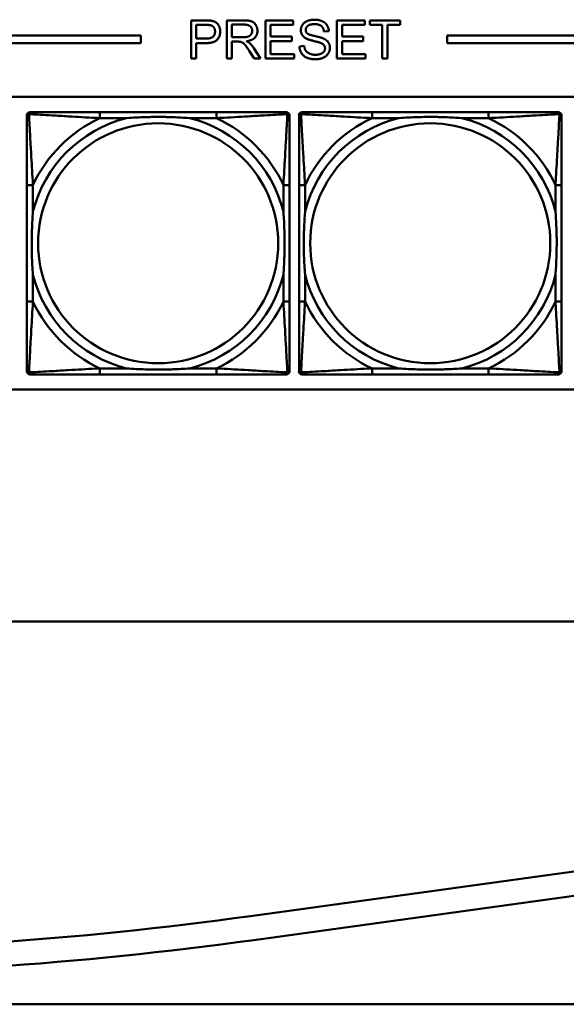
# Model space of a CAD drawing. Header units: inches. Extents: x 9.4 to 55.3, y 0.3 to 33.1.
# Tile 35 of 173: x 22.5 to 23.9, y 3.3 to 5.9. Entities that reach past the tile are written whole.
import ezdxf

# ---------------------------------------------------------------- set-up
doc = ezdxf.new("R2010")
doc.units = ezdxf.units.IN
doc.header["$MEASUREMENT"] = 0
doc.layers.add('Visible Edges(ANSI)', color=7, linetype='Continuous', lineweight=50)
doc.layers.add('Visible Tangent Edges(ANSI)', color=7, linetype='Continuous', lineweight=50)

msp = doc.modelspace()

# ---------------------------------------------------------------- linework, layer by layer
at = {"layer": 'Visible Edges(ANSI)'}
for p, q in [((22.9608, 5.9156), (22.9985, 5.9156)), ((22.9608, 5.8156), (22.9608, 5.9156)), ((23.0542, 5.9156), (23.0986, 5.9156)), ((23.0542, 5.8156), (23.0542, 5.9156)), ((23.1552, 5.9156), (23.2276, 5.9156)), ((23.1552, 5.8156), (23.1552, 5.9156)), ((23.2276, 5.9156), (23.2276, 5.9037)), ((23.3416, 5.9156), (23.414, 5.9156)), ((23.3416, 5.8156), (23.3416, 5.9156)), ((23.414, 5.9156), (23.414, 5.9037)), ((23.4271, 5.9037), (23.4271, 5.9156)), ((23.4271, 5.9156), (23.5063, 5.9156)), ((23.5063, 5.9156), (23.5063, 5.9037)), ((22.974, 5.868), (22.974, 5.9037)), ((22.974, 5.9037), (22.9996, 5.9037)), ((23.0675, 5.8714), (23.0675, 5.9045)), ((23.0675, 5.9045), (23.0991, 5.9045)), ((23.2276, 5.9037), (23.1685, 5.9037)), ((23.1685, 5.9037), (23.1685, 5.8732)), ((23.414, 5.9037), (23.3549, 5.9037)), ((23.3549, 5.9037), (23.3549, 5.8732)), ((23.46, 5.9037), (23.4271, 5.9037)), ((23.46, 5.8156), (23.46, 5.9037)), ((23.5063, 5.9037), (23.4733, 5.9037)), ((23.4733, 5.9037), (23.4733, 5.8156)), ((14.6826, 5.8756), (22.8296, 5.8756)), ((22.8296, 5.8756), (22.8296, 5.8556)), ((22.9999, 5.868), (22.974, 5.868)), ((23.0959, 5.8714), (23.0675, 5.8714)), ((23.1685, 5.8732), (23.2239, 5.8732)), ((23.2239, 5.8732), (23.2239, 5.8614)), ((23.3203, 5.8874), (23.3076, 5.8864)), ((23.3549, 5.8732), (23.4103, 5.8732)), ((23.4103, 5.8732), (23.4103, 5.8614)), ((23.6296, 5.8556), (23.6296, 5.8756)), ((23.6296, 5.8756), (31.7766, 5.8756)), ((22.8296, 5.8556), (14.6826, 5.8556)), ((22.9997, 5.8562), (22.974, 5.8562)), ((22.974, 5.8562), (22.974, 5.8156)), ((23.0828, 5.86), (23.0675, 5.86)), ((23.0675, 5.86), (23.0675, 5.8156)), ((23.1249, 5.8428), (23.1422, 5.8156)), ((23.2239, 5.8614), (23.1685, 5.8614)), ((23.1685, 5.8614), (23.1685, 5.8274)), ((23.2436, 5.8477), (23.2561, 5.8488)), ((23.4103, 5.8614), (23.3549, 5.8614)), ((23.3549, 5.8614), (23.3549, 5.8274)), ((31.7766, 5.8556), (23.6296, 5.8556)), ((22.974, 5.8156), (22.9608, 5.8156)), ((23.0675, 5.8156), (23.0542, 5.8156)), ((23.1257, 5.8156), (23.1124, 5.8364)), ((23.1422, 5.8156), (23.1257, 5.8156)), ((23.2299, 5.8156), (23.1552, 5.8156)), ((23.1685, 5.8274), (23.2299, 5.8274)), ((23.2299, 5.8274), (23.2299, 5.8156)), ((23.4163, 5.8156), (23.3416, 5.8156)), ((23.3549, 5.8274), (23.4163, 5.8274)), ((23.4163, 5.8274), (23.4163, 5.8156)), ((23.4733, 5.8156), (23.46, 5.8156)), ((14.6826, 5.7156), (31.7766, 5.7156)), ((22.5326, 4.9987), (22.5326, 5.668)), ((22.5404, 5.6759), (22.5444, 5.6759)), ((23.027, 5.6759), (22.7231, 5.6759)), ((23.2058, 5.6759), (23.2097, 5.6759)), ((23.2176, 5.668), (23.2176, 5.6641)), ((23.2426, 4.9987), (23.2426, 5.668)), ((23.2504, 5.6759), (23.2544, 5.6759)), ((23.737, 5.6759), (23.4331, 5.6759)), ((23.9158, 5.6759), (23.9197, 5.6759)), ((23.9276, 5.668), (23.9276, 5.6641)), ((22.5326, 5.4853), (22.5326, 5.1814)), ((23.2176, 5.1814), (23.2176, 5.4853)), ((23.2426, 5.4853), (23.2426, 5.1814)), ((23.9276, 5.1814), (23.9276, 5.4853)), ((23.2097, 4.9908), (22.5404, 4.9908)), ((22.7231, 4.9908), (23.027, 4.9908)), ((23.2176, 5.0027), (23.2176, 4.9987)), ((23.9197, 4.9908), (23.2504, 4.9908)), ((23.4331, 4.9908), (23.737, 4.9908)), ((23.9276, 5.0027), (23.9276, 4.9987)), ((31.7766, 4.951), (14.6826, 4.951)), ((13.8426, 4.3456), (35.9564, 4.3456)), ((23.1157, 3.5759), (26.7944, 4.0837)), ((26.803, 4.0213), (23.1244, 3.5135)), ((14.1326, 3.3456), (29.6526, 3.3456))]:
    msp.add_line(p, q, dxfattribs=at)
for centre, radius, start, end in [((22.5404, 5.668), 0.00787, 90, 180), ((22.5444, 5.6641), 0.0118, 90, 180), ((23.2058, 5.6641), 0.0118, 0, 90), ((23.2097, 5.668), 0.00787, 0, 90), ((23.2504, 5.668), 0.00787, 90, 180), ((23.2544, 5.6641), 0.0118, 90, 180), ((23.9158, 5.6641), 0.0118, 0, 90), ((23.9197, 5.668), 0.00787, 0, 90), ((22.5444, 5.0027), 0.0118, 180, 270), ((22.5404, 4.9987), 0.00787, 180, 270), ((23.2058, 5.0027), 0.0118, 270, 360), ((23.2097, 4.9987), 0.00787, 270, 0), ((23.2544, 5.0027), 0.0118, 180, 270), ((23.2504, 4.9987), 0.00787, 180, 270), ((23.9158, 5.0027), 0.0118, 270, 360), ((23.9197, 4.9987), 0.00787, 270, 0), ((21.7526, 13.4508), 9.9685, 262.14037, 277.85963), ((21.7526, 13.4508), 10.0315, 262.14037, 277.85963)]:
    msp.add_arc(centre, radius, start, end, dxfattribs=at)
for points in [[(22.9985, 5.9156), (23.0085, 5.9156), (23.0137, 5.9146)], [(23.0986, 5.9156), (23.1119, 5.9156), (23.1259, 5.9102), (23.1342, 5.8965), (23.1342, 5.8883)], [(23.2474, 5.8897), (23.2474, 5.8973), (23.256, 5.9105), (23.2725, 5.9173), (23.2826, 5.9173)], [(23.2826, 5.9173), (23.2938, 5.9173), (23.3108, 5.9102), (23.32, 5.8962), (23.3203, 5.8874)], [(22.9996, 5.9037), (23.0086, 5.9037), (23.012, 5.9028)], [(23.012, 5.9028), (23.0172, 5.9015), (23.0235, 5.8925), (23.0235, 5.8862)], [(23.0137, 5.9146), (23.0211, 5.9134), (23.031, 5.9065), (23.0371, 5.8941), (23.0371, 5.8866)], [(23.0991, 5.9045), (23.1102, 5.9045), (23.1205, 5.8954), (23.1205, 5.8883)], [(23.2615, 5.868), (23.2544, 5.8717), (23.2474, 5.8829), (23.2474, 5.8897)], [(23.2832, 5.9057), (23.2711, 5.9057), (23.2601, 5.8968), (23.2601, 5.8906)], [(23.2601, 5.8906), (23.2601, 5.8852), (23.264, 5.8817)], [(23.3076, 5.8864), (23.3067, 5.896), (23.2948, 5.9057), (23.2832, 5.9057)], [(23.0371, 5.8866), (23.0371, 5.8739), (23.0209, 5.8562), (22.9997, 5.8562)], [(23.0235, 5.8862), (23.0235, 5.8775), (23.0127, 5.868), (22.9999, 5.868)], [(23.1205, 5.8883), (23.1205, 5.8835), (23.1152, 5.8752), (23.105, 5.8714), (23.0959, 5.8714)], [(23.1342, 5.8883), (23.1342, 5.8776), (23.1204, 5.863), (23.106, 5.8611)], [(23.2988, 5.8568), (23.2948, 5.8584), (23.2671, 5.865), (23.2615, 5.868)], [(23.264, 5.8817), (23.2679, 5.8783), (23.3002, 5.871), (23.3063, 5.8682)], [(23.3063, 5.8682), (23.315, 5.8642), (23.3233, 5.8518), (23.3233, 5.8438)], [(23.0902, 5.8595), (23.0879, 5.86), (23.0828, 5.86)], [(23.1124, 5.8364), (23.1067, 5.8454), (23.0992, 5.8549), (23.0932, 5.8588), (23.0902, 5.8595)], [(23.106, 5.8611), (23.1112, 5.8586), (23.114, 5.8561)], [(23.114, 5.8561), (23.1198, 5.8508), (23.1249, 5.8428)], [(23.2863, 5.8139), (23.2727, 5.8139), (23.2544, 5.8218), (23.2439, 5.8377), (23.2436, 5.8477)], [(23.2561, 5.8488), (23.257, 5.8412), (23.2635, 5.8316), (23.2772, 5.8257), (23.2857, 5.8257)], [(23.2857, 5.8257), (23.2932, 5.8257), (23.3049, 5.8302), (23.3105, 5.838), (23.3105, 5.8427)], [(23.3233, 5.8438), (23.3233, 5.8358), (23.3141, 5.8217), (23.297, 5.8139), (23.2863, 5.8139)], [(23.3105, 5.8427), (23.3105, 5.8474), (23.3051, 5.8544), (23.2988, 5.8568)]]:
    msp.add_open_spline(points, degree=2, dxfattribs=at)
for points, knots in [([(22.5326, 5.6641), (22.5326, 5.6492), (22.5326, 5.6076), (22.5326, 5.5669), (22.5326, 5.5404), (22.5326, 5.5125), (22.5326, 5.4853)], [-0.5252205, -0.5252205, -0.5252205, -0.5252205, -0.20743, -0.20743, -0.20743, 0, 0, 0, 0]), ([(22.7231, 5.6759), (22.7195, 5.6759), (22.716, 5.6759), (22.7124, 5.6759), (22.6792, 5.6759), (22.6455, 5.6759), (22.6146, 5.6759), (22.5876, 5.6759), (22.5621, 5.6759), (22.5487, 5.6759), (22.547, 5.6759), (22.5456, 5.6759), (22.5444, 5.6759)], [0, 0, 0, 0, 0.0272471, 0.0272471, 0.0272471, 0.2790553, 0.2790553, 0.2790553, 0.4988354, 0.4988354, 0.4988354, 0.5252205, 0.5252205, 0.5252205, 0.5252205]), ([(22.7923, 5.6601), (22.7928, 5.6602), (22.7932, 5.6602), (22.8097, 5.6614), (22.8258, 5.6623), (22.8487, 5.663), (22.8554, 5.6632), (22.8646, 5.6633), (22.8671, 5.6633), (22.8712, 5.6633), (22.8728, 5.6633), (22.8759, 5.6633), (22.8774, 5.6633), (22.881, 5.6633), (22.883, 5.6633), (22.8892, 5.6632), (22.8933, 5.6632), (22.9031, 5.663), (22.9087, 5.6628), (22.9284, 5.6621), (22.9425, 5.6613), (22.957, 5.6602), (22.9574, 5.6602), (22.9578, 5.6601)], [-0.416114, -0.416114, -0.416114, -0.416114, -0.4127691, -0.4127691, -0.2896446, -0.2896446, -0.2388934, -0.2388934, -0.2201881, -0.2201881, -0.2080204, -0.2080204, -0.196499, -0.196499, -0.1809939, -0.1809939, -0.149741, -0.149741, -0.1073162, -0.1073162, 0, 0, 0.0033356, 0.0033356, 0.0033356, 0.0033356]), ([(23.2058, 5.6759), (23.1909, 5.6759), (23.1493, 5.6759), (23.1087, 5.6759), (23.0821, 5.6759), (23.0543, 5.6759), (23.027, 5.6759)], [-0.5252205, -0.5252205, -0.5252205, -0.5252205, -0.20743, -0.20743, -0.20743, 0, 0, 0, 0]), ([(23.2176, 5.4853), (23.2176, 5.4889), (23.2176, 5.4925), (23.2176, 5.4961), (23.2176, 5.5293), (23.2176, 5.563), (23.2176, 5.5939), (23.2176, 5.6208), (23.2176, 5.6464), (23.2176, 5.6598), (23.2176, 5.6614), (23.2176, 5.6628), (23.2176, 5.6641)], [0, 0, 0, 0, 0.0272471, 0.0272471, 0.0272471, 0.2790553, 0.2790553, 0.2790553, 0.4988354, 0.4988354, 0.4988354, 0.5252205, 0.5252205, 0.5252205, 0.5252205]), ([(23.2426, 5.6641), (23.2426, 5.6492), (23.2426, 5.6076), (23.2426, 5.5669), (23.2426, 5.5404), (23.2426, 5.5125), (23.2426, 5.4853)], [-0.5252205, -0.5252205, -0.5252205, -0.5252205, -0.20743, -0.20743, -0.20743, 0, 0, 0, 0]), ([(23.4331, 5.6759), (23.4295, 5.6759), (23.426, 5.6759), (23.4224, 5.6759), (23.3892, 5.6759), (23.3555, 5.6759), (23.3246, 5.6759), (23.2976, 5.6759), (23.2721, 5.6759), (23.2587, 5.6759), (23.257, 5.6759), (23.2556, 5.6759), (23.2544, 5.6759)], [0, 0, 0, 0, 0.0272471, 0.0272471, 0.0272471, 0.2790553, 0.2790553, 0.2790553, 0.4988354, 0.4988354, 0.4988354, 0.5252205, 0.5252205, 0.5252205, 0.5252205]), ([(23.5023, 5.6601), (23.5028, 5.6602), (23.5032, 5.6602), (23.5197, 5.6614), (23.5358, 5.6623), (23.5587, 5.663), (23.5654, 5.6632), (23.5746, 5.6633), (23.5771, 5.6633), (23.5812, 5.6633), (23.5828, 5.6633), (23.5859, 5.6633), (23.5874, 5.6633), (23.591, 5.6633), (23.593, 5.6633), (23.5992, 5.6632), (23.6033, 5.6632), (23.6131, 5.663), (23.6187, 5.6628), (23.6384, 5.6621), (23.6525, 5.6613), (23.667, 5.6602), (23.6674, 5.6602), (23.6678, 5.6601)], [-0.416114, -0.416114, -0.416114, -0.416114, -0.4127691, -0.4127691, -0.2896446, -0.2896446, -0.2388934, -0.2388934, -0.2201881, -0.2201881, -0.2080204, -0.2080204, -0.196499, -0.196499, -0.1809939, -0.1809939, -0.149741, -0.149741, -0.1073162, -0.1073162, 0, 0, 0.0033356, 0.0033356, 0.0033356, 0.0033356]), ([(23.9158, 5.6759), (23.9009, 5.6759), (23.8593, 5.6759), (23.8187, 5.6759), (23.7921, 5.6759), (23.7643, 5.6759), (23.737, 5.6759)], [-0.5252205, -0.5252205, -0.5252205, -0.5252205, -0.20743, -0.20743, -0.20743, 0, 0, 0, 0]), ([(23.9276, 5.4853), (23.9276, 5.4889), (23.9276, 5.4925), (23.9276, 5.4961), (23.9276, 5.5293), (23.9276, 5.563), (23.9276, 5.5939), (23.9276, 5.6208), (23.9276, 5.6464), (23.9276, 5.6598), (23.9276, 5.6614), (23.9276, 5.6628), (23.9276, 5.6641)], [0, 0, 0, 0, 0.0272471, 0.0272471, 0.0272471, 0.2790553, 0.2790553, 0.2790553, 0.4988354, 0.4988354, 0.4988354, 0.5252205, 0.5252205, 0.5252205, 0.5252205]), ([(22.5483, 5.2506), (22.5483, 5.2511), (22.5483, 5.2515), (22.547, 5.268), (22.5461, 5.2841), (22.5454, 5.307), (22.5453, 5.3137), (22.5452, 5.3229), (22.5452, 5.3254), (22.5451, 5.3294), (22.5451, 5.331), (22.5451, 5.3342), (22.5451, 5.3357), (22.5452, 5.3393), (22.5452, 5.3413), (22.5452, 5.3475), (22.5453, 5.3516), (22.5455, 5.3614), (22.5457, 5.367), (22.5464, 5.3867), (22.5472, 5.4008), (22.5483, 5.4152), (22.5483, 5.4157), (22.5483, 5.4161)], [-0.416114, -0.416114, -0.416114, -0.416114, -0.4127691, -0.4127691, -0.2896446, -0.2896446, -0.2388934, -0.2388934, -0.2201881, -0.2201881, -0.2080204, -0.2080204, -0.196499, -0.196499, -0.1809939, -0.1809939, -0.149741, -0.149741, -0.1073162, -0.1073162, 0, 0, 0.0033356, 0.0033356, 0.0033356, 0.0033356]), ([(23.2019, 5.4161), (23.2019, 5.4157), (23.2019, 5.4152), (23.2032, 5.3987), (23.204, 5.3827), (23.2047, 5.3597), (23.2049, 5.353), (23.205, 5.3438), (23.205, 5.3414), (23.205, 5.3373), (23.205, 5.3357), (23.205, 5.3326), (23.205, 5.331), (23.205, 5.3275), (23.205, 5.3254), (23.2049, 5.3192), (23.2049, 5.3151), (23.2047, 5.3054), (23.2045, 5.2998), (23.2038, 5.28), (23.203, 5.266), (23.2019, 5.2515), (23.2019, 5.2511), (23.2019, 5.2506)], [-0.416114, -0.416114, -0.416114, -0.416114, -0.4127691, -0.4127691, -0.2896446, -0.2896446, -0.2388934, -0.2388934, -0.2201881, -0.2201881, -0.2080204, -0.2080204, -0.196499, -0.196499, -0.1809939, -0.1809939, -0.149741, -0.149741, -0.1073162, -0.1073162, 0, 0, 0.0033356, 0.0033356, 0.0033356, 0.0033356]), ([(23.2583, 5.2506), (23.2583, 5.2511), (23.2583, 5.2515), (23.257, 5.268), (23.2561, 5.2841), (23.2554, 5.307), (23.2553, 5.3137), (23.2552, 5.3229), (23.2552, 5.3254), (23.2551, 5.3294), (23.2551, 5.331), (23.2551, 5.3342), (23.2551, 5.3357), (23.2552, 5.3393), (23.2552, 5.3413), (23.2552, 5.3475), (23.2553, 5.3516), (23.2555, 5.3614), (23.2557, 5.367), (23.2564, 5.3867), (23.2572, 5.4008), (23.2583, 5.4152), (23.2583, 5.4157), (23.2583, 5.4161)], [-0.416114, -0.416114, -0.416114, -0.416114, -0.4127691, -0.4127691, -0.2896446, -0.2896446, -0.2388934, -0.2388934, -0.2201881, -0.2201881, -0.2080204, -0.2080204, -0.196499, -0.196499, -0.1809939, -0.1809939, -0.149741, -0.149741, -0.1073162, -0.1073162, 0, 0, 0.0033356, 0.0033356, 0.0033356, 0.0033356]), ([(23.9119, 5.4161), (23.9119, 5.4157), (23.9119, 5.4152), (23.9132, 5.3987), (23.914, 5.3827), (23.9147, 5.3597), (23.9149, 5.353), (23.915, 5.3438), (23.915, 5.3414), (23.915, 5.3373), (23.915, 5.3357), (23.915, 5.3326), (23.915, 5.331), (23.915, 5.3275), (23.915, 5.3254), (23.9149, 5.3192), (23.9149, 5.3151), (23.9147, 5.3054), (23.9145, 5.2998), (23.9138, 5.28), (23.913, 5.266), (23.9119, 5.2515), (23.9119, 5.2511), (23.9119, 5.2506)], [-0.416114, -0.416114, -0.416114, -0.416114, -0.4127691, -0.4127691, -0.2896446, -0.2896446, -0.2388934, -0.2388934, -0.2201881, -0.2201881, -0.2080204, -0.2080204, -0.196499, -0.196499, -0.1809939, -0.1809939, -0.149741, -0.149741, -0.1073162, -0.1073162, 0, 0, 0.0033356, 0.0033356, 0.0033356, 0.0033356]), ([(22.5326, 5.1814), (22.5326, 5.1542), (22.5326, 5.1263), (22.5326, 5.0998), (22.5326, 5.0591), (22.5326, 5.0175), (22.5326, 5.0027)], [3.9382945, 3.9382945, 3.9382945, 3.9382945, 4.1457245, 4.1457245, 4.1457245, 4.463515, 4.463515, 4.463515, 4.463515]), ([(23.2176, 5.0027), (23.2176, 5.0175), (23.2176, 5.0591), (23.2176, 5.0998), (23.2176, 5.1263), (23.2176, 5.1542), (23.2176, 5.1814)], [-0.5252205, -0.5252205, -0.5252205, -0.5252205, -0.20743, -0.20743, -0.20743, 0, 0, 0, 0]), ([(23.2426, 5.1814), (23.2426, 5.1542), (23.2426, 5.1263), (23.2426, 5.0998), (23.2426, 5.0591), (23.2426, 5.0175), (23.2426, 5.0027)], [3.9382945, 3.9382945, 3.9382945, 3.9382945, 4.1457245, 4.1457245, 4.1457245, 4.463515, 4.463515, 4.463515, 4.463515]), ([(23.9276, 5.0027), (23.9276, 5.0175), (23.9276, 5.0591), (23.9276, 5.0998), (23.9276, 5.1263), (23.9276, 5.1542), (23.9276, 5.1814)], [-0.5252205, -0.5252205, -0.5252205, -0.5252205, -0.20743, -0.20743, -0.20743, 0, 0, 0, 0]), ([(22.5444, 4.9908), (22.5593, 4.9908), (22.6009, 4.9908), (22.6415, 4.9908), (22.668, 4.9908), (22.6959, 4.9908), (22.7231, 4.9908)], [-0.5252205, -0.5252205, -0.5252205, -0.5252205, -0.20743, -0.20743, -0.20743, 0, 0, 0, 0]), ([(22.9578, 5.0066), (22.9574, 5.0066), (22.957, 5.0065), (22.9425, 5.0054), (22.9284, 5.0046), (22.9087, 5.0039), (22.9031, 5.0038), (22.8933, 5.0036), (22.8892, 5.0035), (22.883, 5.0034), (22.881, 5.0034), (22.8774, 5.0034), (22.8759, 5.0034), (22.8728, 5.0034), (22.8712, 5.0034), (22.8671, 5.0034), (22.8646, 5.0035), (22.8554, 5.0036), (22.8487, 5.0037), (22.8258, 5.0044), (22.8097, 5.0053), (22.7932, 5.0065), (22.7928, 5.0066), (22.7923, 5.0066)], [-0.4149464, -0.4149464, -0.4149464, -0.4149464, -0.41162, -0.41162, -0.3046026, -0.3046026, -0.2622958, -0.2622958, -0.23113, -0.23113, -0.215668, -0.215668, -0.2041787, -0.2041787, -0.1920448, -0.1920448, -0.1733916, -0.1733916, -0.1227817, -0.1227817, 0, 0, 0.0033356, 0.0033356, 0.0033356, 0.0033356]), ([(23.027, 4.9908), (23.0543, 4.9908), (23.0821, 4.9908), (23.1087, 4.9908), (23.1493, 4.9908), (23.1909, 4.9908), (23.2058, 4.9908)], [3.9382945, 3.9382945, 3.9382945, 3.9382945, 4.1457245, 4.1457245, 4.1457245, 4.463515, 4.463515, 4.463515, 4.463515]), ([(23.2544, 4.9908), (23.2693, 4.9908), (23.3109, 4.9908), (23.3515, 4.9908), (23.378, 4.9908), (23.4059, 4.9908), (23.4331, 4.9908)], [-0.5252205, -0.5252205, -0.5252205, -0.5252205, -0.20743, -0.20743, -0.20743, 0, 0, 0, 0]), ([(23.6678, 5.0066), (23.6674, 5.0066), (23.667, 5.0065), (23.6525, 5.0054), (23.6384, 5.0046), (23.6187, 5.0039), (23.6131, 5.0038), (23.6033, 5.0036), (23.5992, 5.0035), (23.593, 5.0034), (23.591, 5.0034), (23.5874, 5.0034), (23.5859, 5.0034), (23.5828, 5.0034), (23.5812, 5.0034), (23.5771, 5.0034), (23.5746, 5.0035), (23.5654, 5.0036), (23.5587, 5.0037), (23.5358, 5.0044), (23.5197, 5.0053), (23.5032, 5.0065), (23.5028, 5.0066), (23.5023, 5.0066)], [-0.4149464, -0.4149464, -0.4149464, -0.4149464, -0.41162, -0.41162, -0.3046026, -0.3046026, -0.2622958, -0.2622958, -0.23113, -0.23113, -0.215668, -0.215668, -0.2041787, -0.2041787, -0.1920448, -0.1920448, -0.1733916, -0.1733916, -0.1227817, -0.1227817, 0, 0, 0.0033356, 0.0033356, 0.0033356, 0.0033356]), ([(23.737, 4.9908), (23.7643, 4.9908), (23.7921, 4.9908), (23.8187, 4.9908), (23.8593, 4.9908), (23.9009, 4.9908), (23.9158, 4.9908)], [3.9382945, 3.9382945, 3.9382945, 3.9382945, 4.1457245, 4.1457245, 4.1457245, 4.463515, 4.463515, 4.463515, 4.463515])]:
    msp.add_open_spline(points, degree=3, knots=knots, dxfattribs=at)
at = {"layer": 'Visible Tangent Edges(ANSI)'}
for p, q in [((22.7231, 5.6759), (22.7231, 5.6601)), ((22.7231, 5.6601), (22.7923, 5.6601)), ((22.9578, 5.6601), (23.027, 5.6601)), ((23.027, 5.6759), (23.027, 5.6601)), ((23.4331, 5.6759), (23.4331, 5.6601)), ((23.4331, 5.6601), (23.5023, 5.6601)), ((23.6678, 5.6601), (23.737, 5.6601)), ((23.737, 5.6759), (23.737, 5.6601)), ((22.5483, 5.4853), (22.5326, 5.4853)), ((22.5483, 5.4161), (22.5483, 5.4853)), ((23.2176, 5.4853), (23.2019, 5.4853)), ((23.2019, 5.4853), (23.2019, 5.4161)), ((23.2583, 5.4853), (23.2426, 5.4853)), ((23.2583, 5.4161), (23.2583, 5.4853)), ((23.9276, 5.4853), (23.9119, 5.4853)), ((23.9119, 5.4853), (23.9119, 5.4161)), ((22.5483, 5.1814), (22.5483, 5.2506)), ((23.2019, 5.2506), (23.2019, 5.1814)), ((23.2583, 5.1814), (23.2583, 5.2506)), ((23.9119, 5.2506), (23.9119, 5.1814)), ((22.5483, 5.1814), (22.5326, 5.1814)), ((23.2176, 5.1814), (23.2019, 5.1814)), ((23.2583, 5.1814), (23.2426, 5.1814)), ((23.9276, 5.1814), (23.9119, 5.1814)), ((22.7231, 5.0066), (22.7231, 4.9908)), ((22.7923, 5.0066), (22.7231, 5.0066)), ((23.027, 5.0066), (22.9578, 5.0066)), ((23.027, 5.0066), (23.027, 4.9908)), ((23.4331, 5.0066), (23.4331, 4.9908)), ((23.5023, 5.0066), (23.4331, 5.0066)), ((23.737, 5.0066), (23.6678, 5.0066)), ((23.737, 5.0066), (23.737, 4.9908))]:
    msp.add_line(p, q, dxfattribs=at)
for centre in [(22.8751, 5.3334), (23.5851, 5.3334)]:
    msp.add_circle(centre, 0.3133, dxfattribs=at)
for centre, radius, start, end in [((22.8751, 5.3334), 0.3371, 104.2103, 165.7897), ((22.8751, 5.3334), 0.3604, 114.9407, 155.0593), ((22.8751, 5.3334), 0.3371, 14.2103, 75.7897), ((22.8751, 5.3334), 0.3604, 24.9407, 65.0593), ((23.5851, 5.3334), 0.3371, 104.2103, 165.7897), ((23.5851, 5.3334), 0.3604, 114.9407, 155.0593), ((23.5851, 5.3334), 0.3371, 14.2103, 75.7897), ((23.5851, 5.3334), 0.3604, 24.9407, 65.0593), ((22.8751, 5.3334), 0.3371, 194.2103, 255.7897), ((22.8751, 5.3334), 0.3371, 284.2103, 345.7897), ((23.5851, 5.3334), 0.3371, 194.2103, 255.7897), ((23.5851, 5.3334), 0.3371, 284.2103, 345.7897), ((22.8751, 5.3334), 0.3604, 204.9407, 245.0593), ((22.8751, 5.3334), 0.3604, 294.9407, 335.0593), ((23.5851, 5.3334), 0.3604, 204.9407, 245.0593), ((23.5851, 5.3334), 0.3604, 294.9407, 335.0593)]:
    msp.add_arc(centre, radius, start, end, dxfattribs=at)
for points, knots in [([(22.5326, 5.6641), (22.5326, 5.6647), (22.5326, 5.6652), (22.5329, 5.6662), (22.533, 5.6667), (22.5334, 5.6673), (22.5335, 5.6676), (22.5338, 5.6679), (22.5339, 5.6681), (22.5342, 5.6685), (22.5345, 5.6687), (22.5352, 5.6693), (22.5357, 5.6697), (22.5367, 5.6702), (22.5373, 5.6704), (22.5379, 5.6706)], [-0.02627331, -0.02627331, -0.02627331, -0.02627331, -0.02158775, -0.02158775, -0.01736415, -0.01736415, -0.0147244, -0.0147244, -0.01307456, -0.01307456, -0.00977487, -0.00977487, -0.00449537, -0.00449537, 0.00012419, 0.00012419, 0.00012419, 0.00012419]), ([(22.5379, 5.6706), (22.538, 5.6712), (22.5382, 5.6717), (22.5388, 5.6728), (22.5391, 5.6733), (22.5397, 5.674), (22.54, 5.6742), (22.5404, 5.6746), (22.5405, 5.6747), (22.5409, 5.6749), (22.5411, 5.6751), (22.5418, 5.6754), (22.5422, 5.6756), (22.5432, 5.6758), (22.5438, 5.6759), (22.5444, 5.6759)], [-0.00012419, -0.00012419, -0.00012419, -0.00012419, 0.00449537, 0.00449537, 0.00977487, 0.00977487, 0.01307456, 0.01307456, 0.0147244, 0.0147244, 0.01736415, 0.01736415, 0.02158775, 0.02158775, 0.02627331, 0.02627331, 0.02627331, 0.02627331]), ([(22.5483, 5.4853), (22.5481, 5.4891), (22.5479, 5.4928), (22.5464, 5.5202), (22.545, 5.5444), (22.5427, 5.5822), (22.5419, 5.5963), (22.5399, 5.6315), (22.5389, 5.6516), (22.538, 5.6671), (22.5379, 5.6689), (22.5379, 5.6706)], [0, 0, 0, 0, 0.0278591, 0.0278591, 0.201273, 0.201273, 0.3066357, 0.3066357, 0.475216, 0.475216, 0.5007189, 0.5007189, 0.5007189, 0.5007189]), ([(22.5379, 5.6706), (22.5396, 5.6705), (22.5414, 5.6704), (22.5568, 5.6696), (22.5769, 5.6685), (22.6122, 5.6665), (22.6262, 5.6657), (22.6641, 5.6635), (22.6882, 5.6621), (22.7156, 5.6605), (22.7194, 5.6603), (22.7231, 5.6601)], [-0.5007189, -0.5007189, -0.5007189, -0.5007189, -0.475216, -0.475216, -0.3066357, -0.3066357, -0.201273, -0.201273, -0.0278591, -0.0278591, 0, 0, 0, 0]), ([(23.027, 5.6601), (23.0308, 5.6603), (23.0346, 5.6605), (23.0619, 5.6621), (23.0861, 5.6635), (23.1239, 5.6657), (23.138, 5.6665), (23.1732, 5.6685), (23.1934, 5.6696), (23.2088, 5.6704), (23.2106, 5.6705), (23.2123, 5.6706)], [0, 0, 0, 0, 0.0278591, 0.0278591, 0.201273, 0.201273, 0.3066357, 0.3066357, 0.475216, 0.475216, 0.5007189, 0.5007189, 0.5007189, 0.5007189]), ([(23.2123, 5.6706), (23.2122, 5.6689), (23.2121, 5.6671), (23.2113, 5.6516), (23.2102, 5.6315), (23.2082, 5.5963), (23.2074, 5.5822), (23.2052, 5.5444), (23.2038, 5.5202), (23.2023, 5.4928), (23.2021, 5.4891), (23.2019, 5.4853)], [-0.5007189, -0.5007189, -0.5007189, -0.5007189, -0.475216, -0.475216, -0.3066357, -0.3066357, -0.201273, -0.201273, -0.0278591, -0.0278591, 0, 0, 0, 0]), ([(23.2058, 5.6759), (23.2064, 5.6759), (23.207, 5.6758), (23.2079, 5.6756), (23.2084, 5.6754), (23.209, 5.6751), (23.2093, 5.6749), (23.2097, 5.6747), (23.2098, 5.6746), (23.2102, 5.6742), (23.2104, 5.674), (23.2111, 5.6733), (23.2114, 5.6728), (23.2119, 5.6717), (23.2121, 5.6712), (23.2123, 5.6706)], [-0.02627331, -0.02627331, -0.02627331, -0.02627331, -0.02158775, -0.02158775, -0.01736415, -0.01736415, -0.0147244, -0.0147244, -0.01307456, -0.01307456, -0.00977487, -0.00977487, -0.00449537, -0.00449537, 0.00012419, 0.00012419, 0.00012419, 0.00012419]), ([(23.2123, 5.6706), (23.2129, 5.6704), (23.2134, 5.6702), (23.2145, 5.6697), (23.215, 5.6693), (23.2157, 5.6687), (23.2159, 5.6685), (23.2163, 5.6681), (23.2164, 5.6679), (23.2166, 5.6676), (23.2168, 5.6673), (23.2171, 5.6667), (23.2173, 5.6662), (23.2175, 5.6652), (23.2176, 5.6647), (23.2176, 5.6641)], [-0.00012419, -0.00012419, -0.00012419, -0.00012419, 0.00449537, 0.00449537, 0.00977487, 0.00977487, 0.01307456, 0.01307456, 0.0147244, 0.0147244, 0.01736415, 0.01736415, 0.02158775, 0.02158775, 0.02627331, 0.02627331, 0.02627331, 0.02627331]), ([(23.2426, 5.6641), (23.2426, 5.6647), (23.2426, 5.6652), (23.2429, 5.6662), (23.243, 5.6667), (23.2434, 5.6673), (23.2435, 5.6676), (23.2438, 5.6679), (23.2439, 5.6681), (23.2442, 5.6685), (23.2445, 5.6687), (23.2452, 5.6693), (23.2457, 5.6697), (23.2467, 5.6702), (23.2473, 5.6704), (23.2479, 5.6706)], [-0.02627331, -0.02627331, -0.02627331, -0.02627331, -0.02158775, -0.02158775, -0.01736415, -0.01736415, -0.0147244, -0.0147244, -0.01307456, -0.01307456, -0.00977487, -0.00977487, -0.00449537, -0.00449537, 0.00012419, 0.00012419, 0.00012419, 0.00012419]), ([(23.2479, 5.6706), (23.248, 5.6712), (23.2482, 5.6717), (23.2488, 5.6728), (23.2491, 5.6733), (23.2497, 5.674), (23.25, 5.6742), (23.2504, 5.6746), (23.2505, 5.6747), (23.2509, 5.6749), (23.2511, 5.6751), (23.2518, 5.6754), (23.2522, 5.6756), (23.2532, 5.6758), (23.2538, 5.6759), (23.2544, 5.6759)], [-0.00012419, -0.00012419, -0.00012419, -0.00012419, 0.00449537, 0.00449537, 0.00977487, 0.00977487, 0.01307456, 0.01307456, 0.0147244, 0.0147244, 0.01736415, 0.01736415, 0.02158775, 0.02158775, 0.02627331, 0.02627331, 0.02627331, 0.02627331]), ([(23.2583, 5.4853), (23.2581, 5.4891), (23.2579, 5.4928), (23.2564, 5.5202), (23.255, 5.5444), (23.2527, 5.5822), (23.2519, 5.5963), (23.2499, 5.6315), (23.2489, 5.6516), (23.248, 5.6671), (23.2479, 5.6689), (23.2479, 5.6706)], [0, 0, 0, 0, 0.0278591, 0.0278591, 0.201273, 0.201273, 0.3066357, 0.3066357, 0.475216, 0.475216, 0.5007189, 0.5007189, 0.5007189, 0.5007189]), ([(23.2479, 5.6706), (23.2496, 5.6705), (23.2514, 5.6704), (23.2668, 5.6696), (23.2869, 5.6685), (23.3222, 5.6665), (23.3362, 5.6657), (23.3741, 5.6635), (23.3982, 5.6621), (23.4256, 5.6605), (23.4294, 5.6603), (23.4331, 5.6601)], [-0.5007189, -0.5007189, -0.5007189, -0.5007189, -0.475216, -0.475216, -0.3066357, -0.3066357, -0.201273, -0.201273, -0.0278591, -0.0278591, 0, 0, 0, 0]), ([(23.737, 5.6601), (23.7408, 5.6603), (23.7446, 5.6605), (23.7719, 5.6621), (23.7961, 5.6635), (23.8339, 5.6657), (23.848, 5.6665), (23.8832, 5.6685), (23.9034, 5.6696), (23.9188, 5.6704), (23.9206, 5.6705), (23.9223, 5.6706)], [0, 0, 0, 0, 0.0278591, 0.0278591, 0.201273, 0.201273, 0.3066357, 0.3066357, 0.475216, 0.475216, 0.5007189, 0.5007189, 0.5007189, 0.5007189]), ([(23.9223, 5.6706), (23.9222, 5.6689), (23.9221, 5.6671), (23.9213, 5.6516), (23.9202, 5.6315), (23.9182, 5.5963), (23.9174, 5.5822), (23.9152, 5.5444), (23.9138, 5.5202), (23.9123, 5.4928), (23.9121, 5.4891), (23.9119, 5.4853)], [-0.5007189, -0.5007189, -0.5007189, -0.5007189, -0.475216, -0.475216, -0.3066357, -0.3066357, -0.201273, -0.201273, -0.0278591, -0.0278591, 0, 0, 0, 0]), ([(23.9158, 5.6759), (23.9164, 5.6759), (23.917, 5.6758), (23.9179, 5.6756), (23.9184, 5.6754), (23.919, 5.6751), (23.9193, 5.6749), (23.9197, 5.6747), (23.9198, 5.6746), (23.9202, 5.6742), (23.9204, 5.674), (23.9211, 5.6733), (23.9214, 5.6728), (23.9219, 5.6717), (23.9221, 5.6712), (23.9223, 5.6706)], [-0.02627331, -0.02627331, -0.02627331, -0.02627331, -0.02158775, -0.02158775, -0.01736415, -0.01736415, -0.0147244, -0.0147244, -0.01307456, -0.01307456, -0.00977487, -0.00977487, -0.00449537, -0.00449537, 0.00012419, 0.00012419, 0.00012419, 0.00012419]), ([(23.9223, 5.6706), (23.9229, 5.6704), (23.9234, 5.6702), (23.9245, 5.6697), (23.925, 5.6693), (23.9257, 5.6687), (23.9259, 5.6685), (23.9263, 5.6681), (23.9264, 5.6679), (23.9266, 5.6676), (23.9268, 5.6673), (23.9271, 5.6667), (23.9273, 5.6662), (23.9275, 5.6652), (23.9276, 5.6647), (23.9276, 5.6641)], [-0.00012419, -0.00012419, -0.00012419, -0.00012419, 0.00449537, 0.00449537, 0.00977487, 0.00977487, 0.01307456, 0.01307456, 0.0147244, 0.0147244, 0.01736415, 0.01736415, 0.02158775, 0.02158775, 0.02627331, 0.02627331, 0.02627331, 0.02627331]), ([(22.5379, 4.9961), (22.5379, 4.9978), (22.538, 4.9997), (22.5389, 5.0151), (22.5399, 5.0352), (22.5419, 5.0704), (22.5427, 5.0845), (22.545, 5.1223), (22.5464, 5.1465), (22.5479, 5.1739), (22.5481, 5.1777), (22.5483, 5.1814)], [-4.4390134, -4.4390134, -4.4390134, -4.4390134, -4.4135105, -4.4135105, -4.2449302, -4.2449302, -4.1395675, -4.1395675, -3.9661536, -3.9661536, -3.9382945, -3.9382945, -3.9382945, -3.9382945]), ([(23.2019, 5.1814), (23.2021, 5.1777), (23.2023, 5.1739), (23.2038, 5.1465), (23.2052, 5.1223), (23.2074, 5.0845), (23.2082, 5.0704), (23.2102, 5.0352), (23.2113, 5.0151), (23.2121, 4.9997), (23.2122, 4.9978), (23.2123, 4.9961)], [0, 0, 0, 0, 0.0278591, 0.0278591, 0.201273, 0.201273, 0.3066357, 0.3066357, 0.475216, 0.475216, 0.5007189, 0.5007189, 0.5007189, 0.5007189]), ([(23.2479, 4.9961), (23.2479, 4.9978), (23.248, 4.9997), (23.2489, 5.0151), (23.2499, 5.0352), (23.2519, 5.0704), (23.2527, 5.0845), (23.255, 5.1223), (23.2564, 5.1465), (23.2579, 5.1739), (23.2581, 5.1777), (23.2583, 5.1814)], [-4.4390134, -4.4390134, -4.4390134, -4.4390134, -4.4135105, -4.4135105, -4.2449302, -4.2449302, -4.1395675, -4.1395675, -3.9661536, -3.9661536, -3.9382945, -3.9382945, -3.9382945, -3.9382945]), ([(23.9119, 5.1814), (23.9121, 5.1777), (23.9123, 5.1739), (23.9138, 5.1465), (23.9152, 5.1223), (23.9174, 5.0845), (23.9182, 5.0704), (23.9202, 5.0352), (23.9213, 5.0151), (23.9221, 4.9997), (23.9222, 4.9978), (23.9223, 4.9961)], [0, 0, 0, 0, 0.0278591, 0.0278591, 0.201273, 0.201273, 0.3066357, 0.3066357, 0.475216, 0.475216, 0.5007189, 0.5007189, 0.5007189, 0.5007189]), ([(22.5379, 4.9961), (22.5373, 4.9963), (22.5367, 4.9965), (22.5357, 4.9971), (22.5352, 4.9974), (22.5345, 4.998), (22.5342, 4.9983), (22.5339, 4.9987), (22.5338, 4.9988), (22.5335, 4.9992), (22.5334, 4.9994), (22.533, 5.0001), (22.5329, 5.0005), (22.5326, 5.0015), (22.5326, 5.002), (22.5326, 5.0027)], [-0.00012419, -0.00012419, -0.00012419, -0.00012419, 0.00449537, 0.00449537, 0.00977487, 0.00977487, 0.01307456, 0.01307456, 0.0147244, 0.0147244, 0.01736415, 0.01736415, 0.02158775, 0.02158775, 0.02627331, 0.02627331, 0.02627331, 0.02627331]), ([(22.7231, 5.0066), (22.7194, 5.0064), (22.7156, 5.0062), (22.6882, 5.0047), (22.6641, 5.0032), (22.6262, 5.001), (22.6122, 5.0002), (22.5769, 4.9982), (22.5568, 4.9971), (22.5414, 4.9963), (22.5396, 4.9962), (22.5379, 4.9961)], [0, 0, 0, 0, 0.0278591, 0.0278591, 0.201273, 0.201273, 0.3066357, 0.3066357, 0.475216, 0.475216, 0.5007189, 0.5007189, 0.5007189, 0.5007189]), ([(22.5444, 4.9908), (22.5438, 4.9908), (22.5432, 4.9909), (22.5422, 4.9912), (22.5418, 4.9913), (22.5411, 4.9917), (22.5409, 4.9918), (22.5405, 4.9921), (22.5404, 4.9922), (22.54, 4.9925), (22.5397, 4.9928), (22.5391, 4.9935), (22.5388, 4.994), (22.5382, 4.995), (22.538, 4.9955), (22.5379, 4.9961)], [-0.02627331, -0.02627331, -0.02627331, -0.02627331, -0.02158775, -0.02158775, -0.01736415, -0.01736415, -0.0147244, -0.0147244, -0.01307456, -0.01307456, -0.00977487, -0.00977487, -0.00449537, -0.00449537, 0.00012419, 0.00012419, 0.00012419, 0.00012419]), ([(23.2123, 4.9961), (23.2106, 4.9962), (23.2088, 4.9963), (23.1934, 4.9971), (23.1732, 4.9982), (23.138, 5.0002), (23.1239, 5.001), (23.0861, 5.0032), (23.0619, 5.0047), (23.0346, 5.0062), (23.0308, 5.0064), (23.027, 5.0066)], [-4.4390134, -4.4390134, -4.4390134, -4.4390134, -4.4135105, -4.4135105, -4.2449302, -4.2449302, -4.1395675, -4.1395675, -3.9661536, -3.9661536, -3.9382945, -3.9382945, -3.9382945, -3.9382945]), ([(23.2123, 4.9961), (23.2121, 4.9955), (23.2119, 4.995), (23.2114, 4.994), (23.2111, 4.9935), (23.2104, 4.9928), (23.2102, 4.9925), (23.2098, 4.9922), (23.2097, 4.9921), (23.2093, 4.9918), (23.209, 4.9917), (23.2084, 4.9913), (23.2079, 4.9912), (23.207, 4.9909), (23.2064, 4.9908), (23.2058, 4.9908)], [-0.00012419, -0.00012419, -0.00012419, -0.00012419, 0.00449537, 0.00449537, 0.00977487, 0.00977487, 0.01307456, 0.01307456, 0.0147244, 0.0147244, 0.01736415, 0.01736415, 0.02158775, 0.02158775, 0.02627331, 0.02627331, 0.02627331, 0.02627331]), ([(23.2176, 5.0027), (23.2176, 5.002), (23.2175, 5.0015), (23.2173, 5.0005), (23.2171, 5.0001), (23.2168, 4.9994), (23.2166, 4.9992), (23.2164, 4.9988), (23.2163, 4.9987), (23.2159, 4.9983), (23.2157, 4.998), (23.215, 4.9974), (23.2145, 4.9971), (23.2134, 4.9965), (23.2129, 4.9963), (23.2123, 4.9961)], [-0.02627331, -0.02627331, -0.02627331, -0.02627331, -0.02158775, -0.02158775, -0.01736415, -0.01736415, -0.0147244, -0.0147244, -0.01307456, -0.01307456, -0.00977487, -0.00977487, -0.00449537, -0.00449537, 0.00012419, 0.00012419, 0.00012419, 0.00012419]), ([(23.2479, 4.9961), (23.2473, 4.9963), (23.2467, 4.9965), (23.2457, 4.9971), (23.2452, 4.9974), (23.2445, 4.998), (23.2442, 4.9983), (23.2439, 4.9987), (23.2438, 4.9988), (23.2435, 4.9992), (23.2434, 4.9994), (23.243, 5.0001), (23.2429, 5.0005), (23.2426, 5.0015), (23.2426, 5.002), (23.2426, 5.0027)], [-0.00012419, -0.00012419, -0.00012419, -0.00012419, 0.00449537, 0.00449537, 0.00977487, 0.00977487, 0.01307456, 0.01307456, 0.0147244, 0.0147244, 0.01736415, 0.01736415, 0.02158775, 0.02158775, 0.02627331, 0.02627331, 0.02627331, 0.02627331]), ([(23.4331, 5.0066), (23.4294, 5.0064), (23.4256, 5.0062), (23.3982, 5.0047), (23.3741, 5.0032), (23.3362, 5.001), (23.3222, 5.0002), (23.2869, 4.9982), (23.2668, 4.9971), (23.2514, 4.9963), (23.2496, 4.9962), (23.2479, 4.9961)], [0, 0, 0, 0, 0.0278591, 0.0278591, 0.201273, 0.201273, 0.3066357, 0.3066357, 0.475216, 0.475216, 0.5007189, 0.5007189, 0.5007189, 0.5007189]), ([(23.2544, 4.9908), (23.2538, 4.9908), (23.2532, 4.9909), (23.2522, 4.9912), (23.2518, 4.9913), (23.2511, 4.9917), (23.2509, 4.9918), (23.2505, 4.9921), (23.2504, 4.9922), (23.25, 4.9925), (23.2497, 4.9928), (23.2491, 4.9935), (23.2488, 4.994), (23.2482, 4.995), (23.248, 4.9955), (23.2479, 4.9961)], [-0.02627331, -0.02627331, -0.02627331, -0.02627331, -0.02158775, -0.02158775, -0.01736415, -0.01736415, -0.0147244, -0.0147244, -0.01307456, -0.01307456, -0.00977487, -0.00977487, -0.00449537, -0.00449537, 0.00012419, 0.00012419, 0.00012419, 0.00012419]), ([(23.9223, 4.9961), (23.9206, 4.9962), (23.9188, 4.9963), (23.9034, 4.9971), (23.8832, 4.9982), (23.848, 5.0002), (23.8339, 5.001), (23.7961, 5.0032), (23.7719, 5.0047), (23.7446, 5.0062), (23.7408, 5.0064), (23.737, 5.0066)], [-4.4390134, -4.4390134, -4.4390134, -4.4390134, -4.4135105, -4.4135105, -4.2449302, -4.2449302, -4.1395675, -4.1395675, -3.9661536, -3.9661536, -3.9382945, -3.9382945, -3.9382945, -3.9382945]), ([(23.9223, 4.9961), (23.9221, 4.9955), (23.9219, 4.995), (23.9214, 4.994), (23.9211, 4.9935), (23.9204, 4.9928), (23.9202, 4.9925), (23.9198, 4.9922), (23.9197, 4.9921), (23.9193, 4.9918), (23.919, 4.9917), (23.9184, 4.9913), (23.9179, 4.9912), (23.917, 4.9909), (23.9164, 4.9908), (23.9158, 4.9908)], [-0.00012419, -0.00012419, -0.00012419, -0.00012419, 0.00449537, 0.00449537, 0.00977487, 0.00977487, 0.01307456, 0.01307456, 0.0147244, 0.0147244, 0.01736415, 0.01736415, 0.02158775, 0.02158775, 0.02627331, 0.02627331, 0.02627331, 0.02627331]), ([(23.9276, 5.0027), (23.9276, 5.002), (23.9275, 5.0015), (23.9273, 5.0005), (23.9271, 5.0001), (23.9268, 4.9994), (23.9266, 4.9992), (23.9264, 4.9988), (23.9263, 4.9987), (23.9259, 4.9983), (23.9257, 4.998), (23.925, 4.9974), (23.9245, 4.9971), (23.9234, 4.9965), (23.9229, 4.9963), (23.9223, 4.9961)], [-0.02627331, -0.02627331, -0.02627331, -0.02627331, -0.02158775, -0.02158775, -0.01736415, -0.01736415, -0.0147244, -0.0147244, -0.01307456, -0.01307456, -0.00977487, -0.00977487, -0.00449537, -0.00449537, 0.00012419, 0.00012419, 0.00012419, 0.00012419])]:
    msp.add_open_spline(points, degree=3, knots=knots, dxfattribs=at)

doc.saveas('drawing.dxf')
